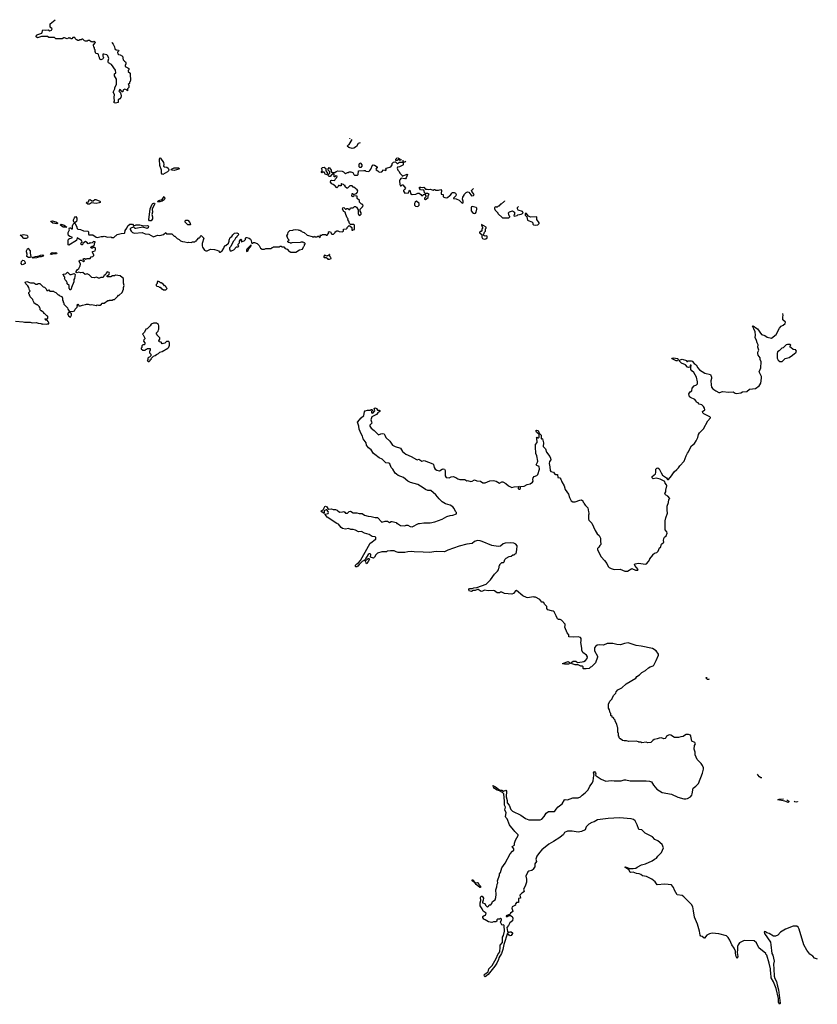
# Model space of a CAD drawing. Extents: x 2386897 to 2565480, y 579156 to 761880.
# Tile 182 of 191: x 2503365 to 2516850, y 734468 to 751122. Entities that reach past the tile are written whole.
import ezdxf

# ---------------------------------------------------------------- set-up
doc = ezdxf.new("R2010")
doc.units = 0

msp = doc.modelspace()

# ---------------------------------------------------------------- linework, layer by layer
at = {"layer": '0CON10XD'}
for points in [[(2504920, 750737), (2504920, 750735), (2504947, 750707), (2504968, 750665), (2504975, 750630), (2504993, 750613), (2505037, 750607), (2505040, 750595), (2505020, 750575), (2505022, 750545), (2505035, 750532), (2505065, 750528), (2505102, 750505), (2505113, 750443), (2505135, 750420), (2505155, 750410), (2505162, 750392), (2505162, 750375), (2505148, 750345), (2505148, 750328), (2505195, 750308), (2505208, 750295), (2505210, 750275), (2505200, 750265), (2505200, 750245), (2505230, 750215), (2505230, 750155), (2505240, 750145), (2505240, 750105), (2505230, 750075), (2505220, 750065), (2505220, 750045), (2505200, 750025), (2505210, 750015), (2505210, 749975), (2505190, 749955), (2505190, 749925), (2505185, 749920), (2505168, 749938), (2505145, 749948), (2505122, 749938), (2505110, 749925), (2505117, 749913), (2505105, 749900), (2505095, 749900), (2505082, 749912), (2505080, 749925), (2505068, 749938), (2505055, 749940), (2505050, 749935), (2505050, 749925), (2505040, 749915), (2505067, 749887), (2505080, 749835), (2505074, 749806), (2505056, 749784), (2505030, 749765), (2505028, 749722), (2504985, 749710), (2504960, 749715), (2504958, 749732), (2504970, 749745), (2504962, 749805), (2504968, 749855), (2504943, 749895), (2504972, 749955), (2504973, 749977), (2505000, 750025), (2505000, 750115), (2504970, 750175), (2504970, 750205), (2504990, 750225), (2504987, 750267), (2504916, 750366), (2504865, 750390), (2504858, 750405), (2504858, 750425), (2504870, 750465), (2504855, 750510), (2504840, 750525), (2504785, 750540), (2504772, 750538), (2504772, 750505), (2504782, 750485), (2504778, 750465), (2504766, 750454), (2504735, 750443), (2504718, 750455), (2504712, 750485), (2504700, 750505), (2504698, 750538), (2504687, 750547), (2504652, 750552), (2504640, 750585), (2504638, 750615), (2504630, 750625), (2504630, 750645), (2504620, 750655), (2504612, 750695), (2504647, 750735), (2504625, 750760), (2504605, 750740), (2504595, 750750), (2504575, 750750), (2504545, 750770), (2504515, 750770), (2504505, 750760), (2504475, 750760), (2504460, 750765), (2504435, 750790), (2504415, 750790), (2504405, 750780), (2504375, 750780), (2504365, 750770), (2504345, 750770), (2504335, 750780), (2504325, 750780), (2504300, 750805), (2504295, 750820), (2504265, 750820), (2504245, 750800), (2504235, 750800), (2504225, 750810), (2504205, 750810), (2504195, 750820), (2504178, 750802), (2504165, 750800), (2504125, 750818), (2504113, 750817), (2504085, 750800), (2503975, 750800), (2503955, 750820), (2503855, 750820), (2503835, 750840), (2503768, 750838), (2503735, 750837), (2503665, 750816), (2503646, 750835), (2503651, 750859), (2503669, 750871), (2503737, 750895), (2503755, 750950), (2503805, 750946), (2503845, 750950), (2503875, 750932), (2503902, 750945), (2503912, 750965), (2503882, 750995), (2503878, 751052), (2503965, 751122)], [(2509123, 749041), (2509085, 749030), (2509060, 748975), (2509015, 748950), (2508985, 748946), (2508928, 748958), (2508900, 748985), (2508922, 749008), (2508935, 749010), (2508984, 749098)], [(2508954, 749110), (2508948, 749108), (2508946, 749113)], [(2505785, 748504), (2505775, 748509), (2505765, 748527), (2505761, 748575), (2505735, 748658), (2505729, 748755), (2505735, 748783), (2505745, 748780), (2505794, 748705), (2505800, 748675), (2505794, 748644), (2505813, 748633), (2505855, 748628), (2505875, 748608), (2505886, 748585), (2505881, 748565), (2505864, 748546), (2505785, 748504)], [(2507052, 747472), (2507038, 747455), (2507033, 747437), (2507012, 747425), (2506998, 747395), (2506975, 747370), (2506934, 747286), (2506912, 747265), (2506912, 747245), (2506925, 747210), (2506945, 747210), (2506955, 747220), (2506985, 747230), (2507032, 747278), (2507055, 747280), (2507068, 747292), (2507060, 747305), (2507060, 747325), (2507080, 747345), (2507080, 747375), (2507102, 747408), (2507120, 747395), (2507110, 747385), (2507115, 747360), (2507125, 747370), (2507158, 747382), (2507180, 747405), (2507182, 747428), (2507195, 747440), (2507205, 747440), (2507245, 747428), (2507269, 747409), (2507279, 747389), (2507283, 747353), (2507292, 747342), (2507305, 747340), (2507318, 747352), (2507335, 747353), (2507379, 747339), (2507415, 747300), (2507435, 747260), (2507465, 747238), (2507502, 747238), (2507525, 747250), (2507615, 747250), (2507632, 747268), (2507645, 747270), (2507655, 747280), (2507755, 747280), (2507765, 747290), (2507785, 747290), (2507795, 747280), (2507828, 747278), (2507852, 747252), (2507885, 747240), (2507922, 747202), (2507935, 747200), (2507945, 747190), (2508035, 747190), (2508095, 747230), (2508145, 747240), (2508162, 747278), (2508170, 747285), (2508172, 747298), (2508180, 747305), (2508182, 747318), (2508190, 747325), (2508190, 747335), (2508178, 747348), (2508165, 747350), (2508155, 747360), (2508125, 747360), (2508105, 747352), (2507965, 747350), (2507955, 747340), (2507945, 747340), (2507935, 747350), (2507912, 747352), (2507900, 747365), (2507900, 747375), (2507920, 747395), (2507902, 747412), (2507880, 747465), (2507900, 747495), (2507902, 747528), (2507932, 747558), (2507985, 747560), (2507995, 747570), (2508025, 747572), (2508075, 747570), (2508085, 747560), (2508105, 747560), (2508115, 747550), (2508125, 747550), (2508143, 747533), (2508175, 747520), (2508225, 747480), (2508307, 747457), (2508315, 747450), (2508335, 747450), (2508348, 747458), (2508355, 747450), (2508395, 747450), (2508405, 747460), (2508415, 747460), (2508445, 747440), (2508450, 747465), (2508442, 747478), (2508475, 747480), (2508485, 747490), (2508535, 747490), (2508545, 747480), (2508565, 747480), (2508590, 747515), (2508582, 747528), (2508595, 747538), (2508628, 747528), (2508630, 747505), (2508645, 747492), (2508670, 747495), (2508698, 747525), (2508700, 747535), (2508725, 747552), (2508742, 747552), (2508768, 747538), (2508817, 747533), (2508840, 747545), (2508842, 747578), (2508888, 747582), (2508900, 747595), (2508900, 747605), (2508935, 747640), (2508948, 747638), (2508980, 747605), (2508982, 747562), (2508995, 747560), (2509005, 747570), (2509028, 747572), (2509028, 747648), (2509015, 747660), (2508955, 747660), (2508940, 747675), (2508930, 747715), (2508910, 747735), (2508910, 747745), (2508920, 747755), (2508903, 747773), (2508878, 747825), (2508870, 747865), (2508845, 747880), (2508820, 747915), (2508828, 747942), (2508847, 747947), (2508875, 747920), (2508885, 747920), (2508895, 747930), (2508915, 747930), (2508932, 747912), (2508945, 747910), (2508955, 747940), (2509005, 747940), (2509025, 747960), (2509045, 747960), (2509059, 747949), (2509090, 747905), (2509090, 747835), (2509100, 747825), (2509100, 747815), (2509115, 747810), (2509140, 747835), (2509140, 747855), (2509120, 747885), (2509120, 747915), (2509160, 747955), (2509160, 747965), (2509170, 747975), (2509168, 747988), (2509155, 748000), (2509145, 748000), (2509110, 748035), (2509110, 748065), (2509072, 748095), (2509068, 748138), (2509015, 748140), (2508995, 748128), (2508980, 748135), (2508985, 748180), (2508995, 748180), (2509005, 748170), (2509025, 748170), (2509057, 748183), (2509078, 748202), (2509080, 748225), (2509070, 748245), (2509015, 748290), (2509002, 748292), (2508985, 748310), (2508945, 748310), (2508905, 748270), (2508895, 748270), (2508870, 748295), (2508868, 748318), (2508855, 748320), (2508837, 748337), (2508815, 748340), (2508805, 748350), (2508800, 748345), (2508798, 748312), (2508775, 748310), (2508765, 748320), (2508755, 748320), (2508748, 748302), (2508725, 748280), (2508695, 748320), (2508685, 748320), (2508667, 748337), (2508640, 748345), (2508620, 748375), (2508625, 748400), (2508645, 748408), (2508685, 748400), (2508695, 748410), (2508702, 748428), (2508728, 748452), (2508730, 748475), (2508705, 748480), (2508698, 748462), (2508682, 748462), (2508680, 748505), (2508668, 748518), (2508662, 748518), (2508648, 748502), (2508635, 748500), (2508615, 748468), (2508598, 748468), (2508580, 748485), (2508582, 748498), (2508610, 748525), (2508608, 748548), (2508580, 748575), (2508578, 748602), (2508595, 748620), (2508620, 748595), (2508630, 748575), (2508630, 748555), (2508645, 748540), (2508695, 748540), (2508714, 748556), (2508745, 748563), (2508815, 748562), (2508839, 748549), (2508865, 748520), (2508875, 748520), (2508905, 748540), (2508925, 748540), (2508935, 748550), (2508965, 748550), (2509000, 748535), (2509013, 748503), (2509025, 748490), (2509075, 748490), (2509090, 748505), (2509092, 748568), (2509183, 748573), (2509205, 748570), (2509215, 748560), (2509265, 748552), (2509285, 748570), (2509300, 748595), (2509327, 748663), (2509341, 748669), (2509365, 748663), (2509410, 748635), (2509410, 748615), (2509395, 748608), (2509388, 748595), (2509393, 748583), (2509422, 748565), (2509440, 748545), (2509485, 748548), (2509515, 748580), (2509555, 748570), (2509560, 748575), (2509558, 748595), (2509567, 748613), (2509638, 748632), (2509660, 748665), (2509662, 748688), (2509685, 748712), (2509705, 748720), (2509718, 748718), (2509745, 748690), (2509755, 748690), (2509785, 748710), (2509850, 748710), (2509850, 748665), (2509845, 748660), (2509785, 748632), (2509752, 748628), (2509748, 748608), (2509760, 748575), (2509775, 748560), (2509795, 748520), (2509830, 748485), (2509833, 748473), (2509915, 748508), (2509920, 748505), (2509899, 748445), (2509888, 748432), (2509875, 748428), (2509815, 748440), (2509794, 748416), (2509788, 748395), (2509790, 748335), (2509800, 748325), (2509802, 748312), (2509815, 748310), (2509832, 748328), (2509845, 748330), (2509890, 748275), (2509876, 748254), (2509852, 748235), (2509853, 748223), (2509875, 748190), (2509938, 748192), (2509955, 748240), (2509967, 748227), (2509970, 748185), (2509998, 748168), (2510065, 748172), (2510095, 748190), (2510116, 748186), (2510148, 748168), (2510165, 748140), (2510192, 748168), (2510215, 748170), (2510230, 748145), (2510230, 748125), (2510210, 748105), (2510208, 748095), (2510210, 748085), (2510225, 748078), (2510270, 748115), (2510273, 748147), (2510287, 748167), (2510262, 748182), (2510212, 748182), (2510198, 748238), (2510144, 748244), (2510122, 748275), (2510122, 748288), (2510145, 748290), (2510175, 748282), (2510195, 748288), (2510228, 748258), (2510255, 748258), (2510275, 748248), (2510305, 748253), (2510355, 748238), (2510375, 748250), (2510385, 748250), (2510395, 748240), (2510445, 748240), (2510485, 748248), (2510498, 748235), (2510488, 748185), (2510490, 748170), (2510523, 748163), (2510527, 748125), (2510555, 748112), (2510575, 748109), (2510598, 748115), (2510635, 748148), (2510648, 748152), (2510671, 748189), (2510685, 748198), (2510709, 748199), (2510735, 748188), (2510742, 748165), (2510738, 748145), (2510700, 748105), (2510700, 748095), (2510745, 748092), (2510795, 748068), (2510845, 748018), (2510862, 748025), (2510862, 748052), (2510850, 748085), (2510858, 748122), (2510880, 748155), (2510882, 748168), (2510915, 748200), (2510935, 748210), (2510957, 748207), (2510995, 748160), (2511002, 748142), (2511035, 748147), (2511045, 748152), (2511046, 748165), (2511008, 748215), (2511002, 748235), (2511035, 748269)], [(2509135, 748622), (2509113, 748623), (2509103, 748633), (2509102, 748675), (2509115, 748700), (2509128, 748698), (2509150, 748665), (2509152, 748645), (2509135, 748622)], [(2509773, 748779), (2509772, 748779), (2509768, 748762), (2509745, 748740), (2509722, 748742), (2509722, 748765), (2509745, 748788), (2509750, 748788)], [(2509816, 748761), (2509795, 748740), (2509780, 748745), (2509790, 748755), (2509786, 748773)], [(2509891, 748731), (2509890, 748725), (2509875, 748712), (2509850, 748710), (2509848, 748718), (2509849, 748748)], [(2505975, 748574), (2505945, 748575), (2505928, 748585), (2505934, 748595), (2505975, 748618), (2506025, 748619), (2506050, 748615), (2506066, 748605), (2506055, 748593), (2505975, 748574)], [(2508555, 748500), (2508534, 748504), (2508512, 748542), (2508488, 748542), (2508475, 748530), (2508470, 748535), (2508470, 748555), (2508480, 748565), (2508480, 748585), (2508470, 748605), (2508485, 748622), (2508515, 748628), (2508540, 748605), (2508540, 748565), (2508560, 748545), (2508568, 748525), (2508555, 748500)], [(2505699, 748039), (2505692, 748045), (2505698, 748055), (2505715, 748066), (2505775, 748079), (2505805, 748130), (2505817, 748097), (2505807, 748075), (2505772, 748055), (2505735, 748042), (2505699, 748039)], [(2504515, 748000), (2504487, 748025), (2504498, 748035), (2504527, 748043), (2504542, 748075), (2504555, 748081), (2504585, 748058), (2504595, 748057), (2504605, 748058), (2504635, 748082), (2504653, 748083), (2504720, 748055), (2504728, 748045), (2504725, 748030), (2504708, 748022), (2504655, 748012), (2504578, 748022), (2504545, 748004), (2504515, 748000)], [(2505559, 747719), (2505549, 747739), (2505572, 747925), (2505605, 748002), (2505618, 748015), (2505635, 748020), (2505646, 748016), (2505649, 748005), (2505621, 747959), (2505607, 747915), (2505608, 747865), (2505601, 747825), (2505609, 747785), (2505608, 747755), (2505585, 747721), (2505559, 747719)], [(2510095, 747960), (2510120, 747985), (2510120, 748015), (2510075, 748050), (2510050, 748035), (2510042, 748015), (2510042, 747985), (2510058, 747968), (2510095, 747960)], [(2511560, 748057), (2511560, 748055), (2511505, 748000), (2511495, 748000), (2511465, 747970), (2511452, 747968), (2511438, 747952), (2511425, 747950), (2511415, 747960), (2511405, 747950), (2511392, 747948), (2511390, 747925), (2511400, 747915), (2511402, 747902), (2511438, 747868), (2511450, 747855), (2511450, 747845), (2511525, 747770), (2511635, 747770), (2511650, 747785), (2511650, 747795), (2511643, 747803), (2511630, 747855), (2511645, 747870), (2511663, 747877), (2511695, 747888), (2511715, 747880), (2511730, 747865), (2511730, 747825), (2511720, 747815), (2511725, 747800), (2511775, 747812), (2511788, 747822), (2511845, 747830), (2511878, 747852), (2511867, 747877), (2511793, 747903), (2511782, 747925), (2511783, 747947), (2511792, 747958), (2511800, 747960)], [(2511055, 747844), (2511069, 747851), (2511082, 747868), (2511096, 747915), (2511094, 747934), (2511084, 747944), (2511015, 747961), (2511005, 747957), (2510998, 747942), (2510999, 747889), (2511020, 747860), (2511038, 747848), (2511055, 747844)], [(2512085, 747648), (2512125, 747652), (2512148, 747672), (2512150, 747685), (2512110, 747745), (2512108, 747788), (2512003, 747783), (2511965, 747800), (2511928, 747848), (2511912, 747838), (2511910, 747815), (2511940, 747785), (2511953, 747733), (2511960, 747725), (2512025, 747702), (2512038, 747685), (2512040, 747665), (2512050, 747655), (2512085, 747648)], [(2503295, 746020), (2503421, 746011), (2503445, 746004), (2503544, 746004), (2503575, 745993), (2503645, 745998), (2503675, 745988), (2503723, 745983), (2503745, 745972), (2503755, 745978), (2503825, 745973), (2503835, 745980), (2503855, 745980), (2503860, 745995), (2503850, 746005), (2503848, 746018), (2503828, 746038), (2503805, 746040), (2503790, 746055), (2503795, 746060), (2503825, 746060), (2503838, 746072), (2503838, 746108), (2503822, 746112), (2503785, 746150), (2503772, 746152), (2503770, 746165), (2503735, 746200), (2503725, 746200), (2503710, 746215), (2503710, 746245), (2503700, 746255), (2503700, 746265), (2503665, 746300), (2503655, 746300), (2503610, 746325), (2503610, 746335), (2503590, 746365), (2503588, 746388), (2503540, 746435), (2503540, 746445), (2503530, 746455), (2503530, 746475), (2503520, 746485), (2503520, 746505), (2503538, 746522), (2503540, 746535), (2503530, 746545), (2503520, 746595), (2503505, 746620), (2503470, 746655), (2503460, 746685), (2503485, 746692), (2503505, 746690), (2503515, 746680), (2503545, 746670), (2503605, 746670), (2503635, 746650), (2503665, 746650), (2503675, 746660), (2503705, 746660), (2503760, 746605), (2503785, 746600), (2503815, 746570), (2503825, 746540), (2503845, 746540), (2503855, 746550), (2503875, 746530), (2503935, 746530), (2503945, 746520), (2503978, 746508), (2504000, 746485), (2504015, 746470), (2504028, 746468), (2504045, 746450), (2504078, 746438), (2504080, 746425), (2504090, 746415), (2504090, 746375), (2504100, 746365), (2504100, 746345), (2504110, 746335), (2504113, 746313), (2504175, 746250), (2504178, 746225), (2504202, 746192), (2504265, 746188), (2504290, 746195), (2504302, 746228), (2504338, 746262), (2504340, 746285), (2504330, 746295), (2504345, 746308), (2504360, 746295), (2504365, 746280), (2504395, 746280), (2504424, 746296), (2504475, 746302), (2504495, 746312), (2504525, 746312), (2504555, 746300), (2504585, 746307), (2504655, 746290), (2504665, 746290), (2504675, 746300), (2504695, 746292), (2504725, 746293), (2504745, 746310), (2504753, 746327), (2504795, 746328), (2504855, 746370), (2504875, 746370), (2504885, 746380), (2504935, 746380), (2504945, 746390), (2504965, 746390), (2505022, 746448), (2505035, 746460), (2505045, 746460), (2505095, 746510), (2505117, 746563), (2505118, 746595), (2505132, 746625), (2505120, 746665), (2505117, 746747), (2505095, 746760), (2505065, 746790), (2504985, 746800), (2504965, 746790), (2504935, 746790), (2504905, 746770), (2504845, 746770), (2504840, 746785), (2504875, 746818), (2504883, 746835), (2504880, 746845), (2504845, 746856), (2504824, 746836), (2504808, 746802), (2504795, 746800), (2504785, 746790), (2504778, 746762), (2504735, 746760), (2504715, 746750), (2504695, 746750), (2504665, 746767), (2504625, 746758), (2504583, 746763), (2504538, 746808), (2504505, 746823), (2504473, 746813), (2504435, 746847), (2504395, 746840), (2504365, 746850), (2504335, 746838), (2504320, 746845), (2504320, 746865), (2504335, 746892), (2504364, 746916), (2504389, 746961), (2504393, 746985), (2504368, 747035), (2504370, 747045), (2504385, 747052), (2504402, 747052), (2504445, 747030), (2504458, 747045), (2504440, 747065), (2504445, 747080), (2504465, 747082), (2504485, 747072), (2504505, 747082), (2504555, 747082), (2504575, 747110), (2504600, 747115), (2504617, 747133), (2504618, 747145), (2504598, 747185), (2504598, 747202), (2504638, 747215), (2504647, 747235), (2504647, 747257), (2504635, 747270), (2504605, 747270), (2504595, 747260), (2504575, 747258), (2504568, 747275), (2504588, 747292), (2504608, 747292), (2504628, 747312), (2504630, 747345), (2504640, 747355), (2504640, 747365), (2504615, 747370), (2504592, 747348), (2504565, 747342), (2504555, 747350), (2504540, 747335), (2504525, 747333), (2504498, 747358), (2504475, 747368), (2504432, 747338), (2504428, 747315), (2504415, 747312), (2504400, 747325), (2504402, 747345), (2504420, 747365), (2504412, 747385), (2504355, 747423), (2504335, 747430), (2504323, 747387), (2504195, 747308), (2504185, 747312), (2504182, 747385), (2504191, 747409), (2504208, 747422), (2504252, 747435), (2504250, 747445), (2504213, 747453), (2504191, 747471), (2504182, 747495), (2504183, 747525), (2504204, 747565), (2504199, 747585), (2504205, 747602), (2504225, 747602), (2504243, 747583), (2504260, 747585), (2504258, 747635), (2504269, 747665), (2504285, 747683), (2504295, 747678), (2504327, 747627), (2504338, 747588), (2504347, 747577), (2504395, 747571), (2504445, 747549), (2504517, 747547), (2504528, 747535), (2504526, 747496), (2504535, 747482), (2504603, 747483), (2504655, 747443), (2504675, 747439), (2504744, 747456), (2504775, 747453), (2504795, 747460), (2504857, 747443), (2504905, 747448), (2504925, 747440), (2504955, 747440), (2504982, 747468), (2504995, 747470), (2505015, 747488), (2505083, 747507), (2505135, 747509), (2505144, 747516), (2505148, 747555), (2505177, 747595), (2505193, 747635), (2505225, 747666), (2505272, 747662), (2505296, 747636), (2505335, 747652), (2505395, 747654), (2505465, 747637), (2505525, 747641), (2505537, 747637), (2505542, 747625), (2505537, 747603), (2505520, 747590), (2505445, 747612), (2505329, 747589), (2505315, 747592), (2505295, 747612), (2505285, 747613), (2505242, 747595), (2505233, 747585), (2505234, 747574), (2505247, 747547), (2505270, 747525), (2505303, 747513), (2505435, 747520), (2505485, 747502), (2505546, 747496), (2505625, 747450), (2505695, 747478), (2505735, 747472), (2505795, 747488), (2505835, 747520), (2505845, 747500), (2505935, 747500), (2505975, 747460), (2505985, 747460), (2506025, 747420), (2506060, 747405), (2506082, 747382), (2506118, 747368), (2506156, 747366), (2506205, 747352), (2506225, 747358), (2506265, 747352), (2506288, 747362), (2506327, 747363), (2506345, 747380), (2506355, 747380), (2506360, 747395), (2506395, 747430), (2506405, 747430), (2506418, 747442), (2506422, 747458), (2506435, 747470), (2506478, 747425), (2506450, 747335), (2506449, 747295), (2506453, 747275), (2506488, 747225), (2506514, 747214), (2506535, 747214), (2506591, 747239), (2506656, 747236), (2506700, 747225), (2506725, 747212), (2506745, 747192), (2506755, 747192), (2506790, 747215), (2506814, 747255), (2506825, 747292), (2506835, 747302), (2506850, 747305), (2506896, 747344), (2506908, 747375), (2506907, 747395), (2506924, 747436), (2506953, 747457), (2506970, 747485), (2506995, 747510), (2507035, 747517), (2507060, 747505), (2507062, 747485), (2507052, 747472)], [(2503995, 747669), (2503925, 747683), (2503894, 747704), (2503893, 747715), (2503915, 747722), (2503975, 747704), (2504002, 747685), (2504003, 747675), (2503995, 747669)], [(2504155, 747612), (2504102, 747615), (2504052, 747645), (2504048, 747655), (2504065, 747663), (2504116, 747646), (2504160, 747615), (2504155, 747612)], [(2504285, 747690), (2504274, 747714), (2504273, 747735), (2504289, 747771), (2504305, 747790), (2504315, 747793), (2504332, 747765), (2504333, 747735), (2504323, 747707), (2504305, 747694), (2504285, 747690)], [(2506245, 747650), (2506210, 747655), (2506165, 747700), (2506162, 747718), (2506175, 747730), (2506205, 747730), (2506242, 747692), (2506250, 747655), (2506245, 747650)], [(2511215, 747410), (2511245, 747413), (2511270, 747435), (2511270, 747460), (2511255, 747468), (2511233, 747463), (2511212, 747472), (2511200, 747485), (2511210, 747495), (2511222, 747528), (2511240, 747545), (2511240, 747585), (2511250, 747595), (2511250, 747615), (2511175, 747660), (2511170, 747645), (2511180, 747635), (2511188, 747605), (2511188, 747592), (2511180, 747585), (2511180, 747555), (2511168, 747542), (2511152, 747538), (2511140, 747525), (2511140, 747515), (2511158, 747508), (2511178, 747488), (2511178, 747445), (2511191, 747421), (2511215, 747410)], [(2503475, 747422), (2503435, 747423), (2503400, 747460), (2503373, 747475), (2503432, 747488), (2503485, 747476), (2503496, 747465), (2503500, 747445), (2503495, 747431), (2503475, 747422)], [(2507205, 747203), (2507225, 747212), (2507232, 747238), (2507280, 747295), (2507278, 747308), (2507272, 747308), (2507205, 747240), (2507200, 747225), (2507200, 747205), (2507205, 747203)], [(2503515, 747099), (2503488, 747115), (2503490, 747155), (2503479, 747195), (2503482, 747215), (2503505, 747260), (2503539, 747215), (2503540, 747175), (2503553, 747117), (2503545, 747102), (2503515, 747099)], [(2503595, 747090), (2503580, 747095), (2503583, 747107), (2503615, 747108), (2503625, 747117), (2503665, 747123), (2503685, 747120), (2503715, 747140), (2503755, 747142), (2503767, 747135), (2503760, 747125), (2503725, 747110), (2503685, 747110), (2503678, 747102), (2503655, 747094), (2503595, 747090)], [(2503905, 747149), (2503888, 747155), (2503891, 747169), (2503915, 747183), (2503945, 747177), (2503975, 747183), (2503992, 747175), (2503985, 747164), (2503945, 747163), (2503925, 747154), (2503905, 747149)], [(2508605, 747070), (2508630, 747085), (2508628, 747108), (2508612, 747112), (2508610, 747125), (2508600, 747135), (2508608, 747148), (2508602, 747148), (2508600, 747140), (2508585, 747140), (2508575, 747130), (2508562, 747128), (2508555, 747120), (2508525, 747140), (2508510, 747135), (2508510, 747125), (2508500, 747115), (2508512, 747102), (2508545, 747100), (2508555, 747090), (2508565, 747090), (2508575, 747070), (2508605, 747070)], [(2503405, 746978), (2503391, 747001), (2503396, 747034), (2503416, 747054), (2503438, 747048), (2503460, 747015), (2503455, 746998), (2503425, 746982), (2503405, 746978)], [(2504225, 746550), (2504212, 746552), (2504210, 746565), (2504200, 746575), (2504200, 746625), (2504170, 746655), (2504170, 746675), (2504160, 746685), (2504158, 746698), (2504132, 746722), (2504130, 746735), (2504120, 746745), (2504130, 746755), (2504130, 746765), (2504110, 746785), (2504110, 746795), (2504100, 746805), (2504102, 746818), (2504145, 746822), (2504175, 746850), (2504215, 746813), (2504235, 746811), (2504285, 746828), (2504302, 746812), (2504290, 746745), (2504280, 746725), (2504282, 746688), (2504240, 746595), (2504237, 746563), (2504225, 746550)], [(2505835, 746550), (2505860, 746575), (2505842, 746592), (2505838, 746608), (2505825, 746620), (2505812, 746622), (2505785, 746660), (2505775, 746660), (2505765, 746670), (2505745, 746670), (2505728, 746688), (2505702, 746698), (2505690, 746685), (2505688, 746662), (2505670, 746645), (2505670, 746625), (2505683, 746613), (2505715, 746610), (2505725, 746600), (2505738, 746598), (2505765, 746570), (2505775, 746570), (2505795, 746550), (2505835, 746550)], [(2504225, 746090), (2504240, 746125), (2504238, 746145), (2504215, 746170), (2504188, 746172), (2504172, 746145), (2504195, 746110), (2504225, 746090)], [(2509262, 743882), (2509230, 743925), (2509222, 743962), (2509173, 744035), (2509160, 744075), (2509136, 744116), (2509103, 744195), (2509096, 744246), (2509074, 744315), (2509137, 744385), (2509181, 744425), (2509195, 744488), (2509205, 744504), (2509245, 744519), (2509293, 744517), (2509305, 744526), (2509325, 744528), (2509328, 744515), (2509314, 744496), (2509312, 744482), (2509315, 744473), (2509335, 744468), (2509370, 744505), (2509358, 744545), (2509375, 744557), (2509400, 744545), (2509415, 744520), (2509442, 744518), (2509455, 744510), (2509452, 744495), (2509418, 744472), (2509395, 744444), (2509319, 744405), (2509300, 744355), (2509315, 744320), (2509317, 744295), (2509287, 744265), (2509284, 744245), (2509305, 744213), (2509360, 744175), (2509432, 744102), (2509471, 744119), (2509505, 744122), (2509525, 744116), (2509538, 744095), (2509554, 744054), (2509623, 743995), (2509667, 743927), (2509713, 743903), (2509805, 743872), (2509838, 743818), (2509894, 743774), (2509985, 743734), (2510075, 743683), (2510085, 743680), (2510115, 743689), (2510165, 743656), (2510205, 743668), (2510351, 743611), (2510360, 743600), (2510371, 743545), (2510390, 743520), (2510415, 743502), (2510465, 743492), (2510505, 743519), (2510525, 743523), (2510545, 743518), (2510556, 743496), (2510556, 743405), (2510575, 743380), (2510625, 743373), (2510658, 743392), (2510695, 743396), (2510741, 743381), (2510770, 743355), (2510804, 743344), (2510892, 743342), (2510923, 743323), (2510935, 743328), (2510995, 743313), (2511015, 743317), (2511055, 743337), (2511095, 743323), (2511155, 743317), (2511195, 743290), (2511215, 743286), (2511235, 743287), (2511315, 743320), (2511375, 743330), (2511420, 743315), (2511475, 743283), (2511515, 743303), (2511535, 743307), (2511582, 743275), (2511628, 743235), (2511685, 743210), (2511727, 743223), (2511808, 743228), (2511798, 743222), (2511792, 743195), (2511802, 743182), (2511815, 743179), (2511832, 743195), (2511832, 743228), (2511895, 743229), (2511945, 743259), (2511995, 743273), (2512035, 743298), (2512048, 743315), (2512040, 743345), (2512046, 743375), (2512064, 743396), (2512107, 743413), (2512125, 743430), (2512152, 743522), (2512145, 743562), (2512109, 743579), (2512099, 743595), (2512122, 743635), (2512124, 743655), (2512106, 743746), (2512089, 743785), (2512092, 743825), (2512084, 743855), (2512084, 743935), (2512112, 743968), (2512110, 744045), (2512100, 744055), (2512115, 744060), (2512125, 744050), (2512135, 744050), (2512145, 744060), (2512150, 744105), (2512100, 744145), (2512094, 744165), (2512105, 744180), (2512132, 744172), (2512148, 744128), (2512182, 744095), (2512180, 744035), (2512187, 744033), (2512195, 744040), (2512205, 744030), (2512221, 743965), (2512218, 743905), (2512255, 743866), (2512269, 743805), (2512326, 743735), (2512338, 743708), (2512344, 743675), (2512323, 743647), (2512314, 743614), (2512329, 743559), (2512335, 743494), (2512345, 743480), (2512390, 743470), (2512414, 743435), (2512425, 743428), (2512455, 743428), (2512465, 743378), (2512495, 743372), (2512515, 743353), (2512529, 743305), (2512569, 743235), (2512586, 743176), (2512642, 743095), (2512660, 743041), (2512691, 742985), (2512715, 742966), (2512755, 742964), (2512834, 742996), (2512865, 742998), (2512888, 742985), (2512893, 742963), (2512910, 742945), (2512910, 742935), (2512932, 742902), (2512970, 742865), (2512980, 742795), (2512990, 742775), (2512987, 742753), (2512980, 742745), (2512980, 742675), (2512990, 742665), (2512990, 742655), (2513038, 742605), (2513095, 742480), (2513128, 742428), (2513163, 742395), (2513187, 742355), (2513182, 742285), (2513190, 742275), (2513190, 742245), (2513171, 742229), (2513155, 742200), (2513135, 742180), (2513132, 742155), (2513194, 742034), (2513255, 741972), (2513292, 741925), (2513312, 741875), (2513332, 741855), (2513365, 741837), (2513415, 741823), (2513515, 741828), (2513595, 741792), (2513640, 741795), (2513715, 741840), (2513775, 741810), (2513815, 741810), (2513820, 741825), (2513765, 741890), (2513760, 741905), (2513773, 741917), (2513825, 741928), (2513945, 741912), (2513965, 741920), (2513998, 741955), (2514020, 741995), (2514020, 742005), (2514070, 742065), (2514070, 742075), (2514095, 742100), (2514135, 742110), (2514160, 742135), (2514185, 742190), (2514200, 742195), (2514215, 742250), (2514256, 742284), (2514250, 742315), (2514254, 742346), (2514265, 742368), (2514295, 742392), (2514313, 742435), (2514305, 742460), (2514280, 742495), (2514280, 742645), (2514288, 742695), (2514320, 742775), (2514310, 742825), (2514310, 742895), (2514337, 742953), (2514340, 743005), (2514357, 743025), (2514325, 743062), (2514285, 743088), (2514273, 743105), (2514292, 743135), (2514290, 743165), (2514307, 743235), (2514302, 743252), (2514276, 743285), (2514270, 743310), (2514193, 743353), (2514124, 743366), (2514075, 743357), (2514060, 743375), (2514057, 743393), (2514115, 743443), (2514122, 743465), (2514121, 743519), (2514135, 743539), (2514155, 743542), (2514174, 743525), (2514209, 743455), (2514235, 743417), (2514300, 743370), (2514316, 743346), (2514334, 743346), (2514386, 743404), (2514433, 743475), (2514474, 743516), (2514505, 743542), (2514525, 743578), (2514602, 743655), (2514632, 743745), (2514655, 743790), (2514675, 743810), (2514688, 743852), (2514722, 743915), (2514774, 743956), (2514801, 743999), (2514828, 744055), (2514842, 744105), (2514860, 744135), (2514925, 744202), (2514997, 744335), (2515042, 744385), (2515042, 744395), (2515033, 744405), (2514932, 744455), (2514915, 744470), (2514910, 744495), (2514948, 744525), (2514945, 744550), (2514925, 744582), (2514896, 744606), (2514855, 744618), (2514835, 744640), (2514810, 744655), (2514805, 744670), (2514780, 744695), (2514705, 744730), (2514690, 744745), (2514683, 744763), (2514678, 744792), (2514698, 744825), (2514730, 744845), (2514735, 744890), (2514771, 744929), (2514810, 744945), (2514827, 744963), (2514826, 744995), (2514806, 745076), (2514761, 745155), (2514730, 745180), (2514712, 745205), (2514710, 745245), (2514720, 745265), (2514715, 745280), (2514703, 745277), (2514700, 745245), (2514675, 745239), (2514655, 745243), (2514622, 745285), (2514555, 745311), (2514522, 745345), (2514521, 745359), (2514530, 745370), (2514565, 745381), (2514638, 745358), (2514645, 745340), (2514655, 745340), (2514668, 745352), (2514715, 745353), (2514732, 745345), (2514766, 745306), (2514805, 745282), (2514830, 745231), (2514861, 745201), (2514946, 745146), (2515045, 745122), (2515064, 745074), (2515064, 745055), (2515050, 745015), (2515054, 744944), (2515064, 744905), (2515085, 744877), (2515132, 744842), (2515185, 744817), (2515205, 744817), (2515245, 744832), (2515355, 744824), (2515425, 744830), (2515460, 744805), (2515485, 744802), (2515555, 744812), (2515585, 744827), (2515658, 744832), (2515705, 744870), (2515805, 744883), (2515865, 744927), (2515881, 744945), (2515894, 744975), (2515906, 745056), (2515906, 745086), (2515868, 745165), (2515893, 745235), (2515900, 745335), (2515883, 745375), (2515882, 745405), (2515853, 745445), (2515844, 745475), (2515845, 745500), (2515862, 745535), (2515847, 745585), (2515852, 745625), (2515833, 745655), (2515822, 745695), (2515798, 745745), (2515807, 745785), (2515797, 745845), (2515780, 745895), (2515753, 745937), (2515765, 745942), (2515785, 745932), (2515809, 745909), (2515837, 745895), (2515906, 745796), (2515965, 745783), (2516005, 745752), (2516077, 745733), (2516155, 745800), (2516212, 745905), (2516240, 745940), (2516275, 745956), (2516308, 745985), (2516311, 746005), (2516270, 746045), (2516267, 746095), (2516273, 746117), (2516267, 746155)], [(2505555, 745340), (2505570, 745355), (2505572, 745368), (2505588, 745382), (2505592, 745398), (2505625, 745430), (2505655, 745440), (2505675, 745460), (2505710, 745475), (2505733, 745497), (2505772, 745508), (2505870, 745565), (2505887, 745583), (2505898, 745615), (2505898, 745655), (2505885, 745680), (2505845, 745680), (2505817, 745653), (2505775, 745640), (2505758, 745668), (2505722, 745672), (2505718, 745692), (2505732, 745718), (2505732, 745742), (2505690, 745785), (2505690, 745795), (2505680, 745805), (2505680, 745825), (2505708, 745852), (2505710, 745875), (2505720, 745885), (2505720, 745945), (2505710, 745965), (2505675, 745990), (2505625, 745988), (2505585, 745970), (2505570, 745945), (2505520, 745895), (2505500, 745885), (2505476, 745834), (2505440, 745805), (2505455, 745790), (2505480, 745735), (2505480, 745725), (2505463, 745707), (2505460, 745685), (2505478, 745655), (2505480, 745635), (2505467, 745623), (2505445, 745620), (2505430, 745605), (2505430, 745575), (2505420, 745565), (2505420, 745555), (2505445, 745530), (2505485, 745530), (2505505, 745550), (2505515, 745550), (2505525, 745560), (2505568, 745558), (2505570, 745525), (2505560, 745515), (2505560, 745485), (2505580, 745465), (2505580, 745435), (2505558, 745412), (2505542, 745408), (2505530, 745395), (2505530, 745365), (2505520, 745355), (2505535, 745340), (2505555, 745340)], [(2516235, 745339), (2516255, 745342), (2516307, 745393), (2516375, 745408), (2516433, 745445), (2516462, 745478), (2516488, 745485), (2516498, 745515), (2516490, 745535), (2516485, 745540), (2516443, 745543), (2516405, 745580), (2516390, 745585), (2516390, 745605), (2516400, 745615), (2516385, 745630), (2516345, 745630), (2516325, 745620), (2516275, 745570), (2516252, 745568), (2516208, 745522), (2516180, 745505), (2516172, 745475), (2516172, 745395), (2516188, 745365), (2516215, 745343), (2516235, 745339)], [(2514485, 745354), (2514465, 745354), (2514405, 745378), (2514394, 745385), (2514391, 745395), (2514415, 745401), (2514490, 745389), (2514500, 745375), (2514485, 745354)], [(2511408, 738148), (2511485, 738088), (2511515, 738088), (2511545, 738072), (2511585, 738090), (2511593, 738073), (2511589, 737975), (2511609, 737915), (2511604, 737875), (2511638, 737838), (2511670, 737765), (2511695, 737737), (2511838, 737665), (2511915, 737613), (2511975, 737590), (2512165, 737590), (2512195, 737600), (2512232, 737645), (2512267, 737703), (2512305, 737730), (2512405, 737730), (2512430, 737755), (2512430, 737765), (2512470, 737805), (2512539, 737861), (2512575, 737928), (2512585, 737932), (2512625, 737928), (2512718, 737962), (2512805, 737962), (2512845, 737978), (2512872, 738005), (2512925, 738042), (2512975, 738098), (2513004, 738156), (2513044, 738206), (2513060, 738245), (2513074, 738336), (2513080, 738345), (2513069, 738385), (2513075, 738402), (2513085, 738407), (2513102, 738385), (2513106, 738364), (2513100, 738345), (2513112, 738332), (2513195, 738277), (2513275, 738244), (2513365, 738252), (2513415, 738247), (2513535, 738250), (2513585, 738263), (2513615, 738263), (2513685, 738249), (2513955, 738250), (2514015, 738242), (2514045, 738228), (2514078, 738175), (2514138, 738108), (2514225, 738050), (2514385, 738022), (2514495, 737970), (2514594, 737944), (2514625, 737941), (2514655, 737950), (2514704, 737976), (2514728, 738005), (2514737, 738025), (2514750, 738125), (2514795, 738158), (2514842, 738205), (2514909, 738375), (2514926, 738444), (2514926, 738465), (2514911, 738505), (2514885, 738543), (2514819, 738609), (2514787, 738685), (2514783, 738735), (2514768, 738785), (2514774, 738845), (2514790, 738875), (2514786, 738886), (2514778, 738898), (2514727, 738917), (2514714, 739004), (2514705, 739018), (2514675, 739032), (2514635, 739029), (2514604, 739016), (2514585, 739000), (2514545, 738993), (2514505, 738978), (2514435, 738980), (2514375, 739022), (2514347, 739023), (2514302, 739005), (2514292, 738975), (2514276, 738964), (2514255, 738959), (2514215, 738974), (2514175, 738971), (2514144, 738956), (2514094, 738946), (2514070, 738930), (2514035, 738897), (2513985, 738890), (2513955, 738900), (2513885, 738892), (2513865, 738900), (2513835, 738900), (2513825, 738910), (2513785, 738918), (2513665, 738912), (2513625, 738922), (2513585, 738922), (2513555, 738930), (2513525, 738960), (2513515, 738960), (2513500, 738975), (2513500, 738995), (2513490, 739005), (2513490, 739055), (2513480, 739065), (2513480, 739145), (2513470, 739155), (2513460, 739205), (2513430, 739255), (2513430, 739275), (2513410, 739295), (2513410, 739305), (2513383, 739323), (2513380, 739335), (2513360, 739355), (2513360, 739385), (2513350, 739395), (2513337, 739447), (2513320, 739475), (2513322, 739545), (2513343, 739597), (2513380, 739635), (2513380, 739645), (2513410, 739695), (2513442, 739728), (2513450, 739755), (2513475, 739788), (2513545, 739818), (2513621, 739889), (2513780, 739985), (2513800, 740015), (2513845, 740042), (2513885, 740080), (2513948, 740112), (2513995, 740158), (2514025, 740178), (2514075, 740192), (2514088, 740205), (2514128, 740282), (2514166, 740375), (2514165, 740392), (2514127, 740445), (2514064, 740484), (2513875, 740526), (2513785, 740534), (2513655, 740582), (2513588, 740572), (2513525, 740549), (2513462, 740552), (2513395, 740568), (2513298, 740572), (2513238, 740542), (2513175, 740549), (2513128, 740542), (2513098, 740522), (2513081, 740495), (2513084, 740445), (2513132, 740355), (2513132, 740338), (2513098, 740242), (2513030, 740175), (2513015, 740170), (2512995, 740150), (2512945, 740140), (2512895, 740142), (2512890, 740145), (2512890, 740175), (2512880, 740185), (2512855, 740187), (2512805, 740209), (2512755, 740209), (2512706, 740226), (2512698, 740235), (2512701, 740255), (2512725, 740271), (2512765, 740270), (2512795, 740250), (2512875, 740259), (2512905, 740268), (2512933, 740285), (2512961, 740315), (2512963, 740347), (2512950, 740375), (2512885, 740420), (2512867, 740455), (2512868, 740492), (2512854, 740585), (2512860, 740615), (2512856, 740656), (2512845, 740672), (2512805, 740682), (2512725, 740678), (2512652, 740685), (2512648, 740715), (2512622, 740752), (2512581, 740845), (2512588, 740875), (2512585, 740900), (2512528, 740968), (2512505, 740978), (2512475, 740978), (2512455, 740988), (2512435, 741040), (2512400, 741105), (2512385, 741116), (2512356, 741124), (2512295, 741142), (2512280, 741165), (2512280, 741195), (2512240, 741235), (2512228, 741265), (2512215, 741270), (2512195, 741268), (2512158, 741315), (2512085, 741352), (2512065, 741352), (2512045, 741362), (2511958, 741342), (2511935, 741347), (2511874, 741374), (2511765, 741467), (2511747, 741463), (2511715, 741418), (2511685, 741404), (2511564, 741414), (2511515, 741437), (2511495, 741437), (2511475, 741427), (2511435, 741426), (2511395, 741460), (2511375, 741468), (2511285, 741462), (2511225, 741470), (2511187, 741453), (2511165, 741452), (2511115, 741482), (2511105, 741482), (2511065, 741468), (2511030, 741465), (2511005, 741451), (2510964, 741464), (2510956, 741485), (2510970, 741500), (2511015, 741500), (2511045, 741512), (2511095, 741520), (2511250, 741575), (2511323, 741647), (2511394, 741746), (2511446, 741794), (2511460, 741815), (2511463, 741847), (2511470, 741855), (2511470, 741885), (2511480, 741895), (2511480, 741905), (2511515, 741940), (2511545, 741940), (2511555, 741950), (2511565, 741990), (2511590, 742015), (2511638, 742042), (2511672, 742048), (2511705, 742070), (2511725, 742070), (2511742, 742088), (2511760, 742095), (2511772, 742155), (2511773, 742225), (2511755, 742250), (2511720, 742265), (2511664, 742274), (2511572, 742268), (2511538, 742255), (2511495, 742217), (2511455, 742210), (2511345, 742230), (2511186, 742296), (2511149, 742309), (2511105, 742311), (2511054, 742295), (2511015, 742261), (2510925, 742249), (2510795, 742216), (2510605, 742149), (2510545, 742122), (2510405, 742124), (2510295, 742111), (2510184, 742114), (2510035, 742120), (2509995, 742126), (2509925, 742122), (2509875, 742112), (2509765, 742111), (2509730, 742120), (2509695, 742138), (2509635, 742138), (2509575, 742130), (2509565, 742122), (2509485, 742122), (2509415, 742100), (2509385, 742070), (2509365, 742030), (2509345, 742012), (2509295, 742030), (2509303, 742075), (2509292, 742085), (2509275, 742088), (2509256, 742075), (2509209, 742005), (2509208, 741988), (2509215, 741980), (2509235, 741988), (2509255, 742010), (2509270, 742010), (2509277, 741997), (2509235, 741920), (2509223, 741933), (2509208, 741968), (2509195, 741978), (2509154, 741956), (2509104, 741906), (2509084, 741876), (2509065, 741867), (2509050, 741870), (2509040, 741875), (2509045, 741895), (2509063, 741917), (2509092, 741935), (2509126, 741974), (2509260, 742215), (2509293, 742265), (2509316, 742284), (2509359, 742321), (2509387, 742335), (2509386, 742365), (2509375, 742373), (2509325, 742381), (2509275, 742415), (2509195, 742437), (2509145, 742464), (2509095, 742459), (2509045, 742485), (2509005, 742498), (2508965, 742499), (2508925, 742513), (2508875, 742504), (2508825, 742518), (2508799, 742535), (2508757, 742587), (2508725, 742601), (2508565, 742710), (2508530, 742755), (2508530, 742760), (2508578, 742772), (2508586, 742784), (2508583, 742805), (2508559, 742829), (2508545, 742832), (2508520, 742820), (2508512, 742805), (2508515, 742770), (2508472, 742795), (2508463, 742817), (2508498, 742832), (2508523, 742887), (2508535, 742892), (2508558, 742885), (2508574, 742854), (2508594, 742844), (2508635, 742847), (2508667, 742837), (2508706, 742836), (2508735, 742826), (2508774, 742794), (2508823, 742797), (2508845, 742802), (2508863, 742793), (2508876, 742776), (2508894, 742774), (2508905, 742776), (2508935, 742804), (2508955, 742808), (2509005, 742782), (2509065, 742783), (2509107, 742767), (2509155, 742768), (2509195, 742743), (2509255, 742722), (2509309, 742719), (2509375, 742702), (2509415, 742702), (2509485, 742622), (2509545, 742640), (2509585, 742637), (2509615, 742620), (2509645, 742632), (2509665, 742632), (2509730, 742615), (2509742, 742602), (2509755, 742600), (2509805, 742568), (2509875, 742562), (2509897, 742573), (2509925, 742573), (2509965, 742548), (2510003, 742543), (2510105, 742598), (2510125, 742602), (2510195, 742610), (2510305, 742611), (2510385, 742627), (2510510, 742675), (2510585, 742718), (2510645, 742738), (2510689, 742741), (2510750, 742765), (2510748, 742785), (2510732, 742802), (2510708, 742855), (2510686, 742885), (2510645, 742913), (2510601, 742921), (2510565, 742935), (2510505, 742965), (2510455, 743016), (2510402, 743085), (2510316, 743156), (2510265, 743160), (2510225, 743174), (2510186, 743205), (2510095, 743261), (2509970, 743295), (2509925, 743314), (2509856, 743376), (2509765, 743413), (2509735, 743432), (2509712, 743452), (2509672, 743522), (2509645, 743550), (2509621, 743611), (2509605, 743619), (2509555, 743628), (2509495, 743691), (2509445, 743710), (2509369, 743765), (2509347, 743785), (2509306, 743846), (2509262, 743882)], [(2512575, 740219), (2512547, 740225), (2512544, 740235), (2512640, 740265), (2512670, 740245), (2512670, 740235), (2512645, 740223), (2512575, 740219)], [(2515009, 739977), (2515015, 739960), (2514995, 739960), (2514973, 739985), (2514972, 739995), (2514987, 739996)], [(2515911, 738297), (2515895, 738301), (2515875, 738314), (2515845, 738348), (2515841, 738360)], [(2516853, 735233), (2516805, 735249), (2516775, 735282), (2516725, 735314), (2516673, 735383), (2516625, 735475), (2516545, 735739), (2516525, 735774), (2516505, 735789), (2516445, 735789), (2516315, 735737), (2516228, 735685), (2516182, 735635), (2516145, 735620), (2516111, 735621), (2516035, 735666), (2515995, 735677), (2515975, 735696), (2515955, 735698), (2515950, 735685), (2515958, 735665), (2516058, 735518), (2516067, 735475), (2516084, 735325), (2516098, 735298), (2516119, 735195), (2516112, 735145), (2516113, 735065), (2516122, 734945), (2516134, 734905), (2516162, 734855), (2516170, 734795), (2516196, 734715), (2516221, 734485), (2516215, 734468), (2516197, 734505), (2516193, 734565), (2516157, 734737), (2516109, 734845), (2516068, 734915), (2516064, 735005), (2516057, 735035), (2516060, 735065), (2516034, 735164), (2515997, 735297), (2515980, 735315), (2515980, 735325), (2515861, 735421), (2515820, 735505), (2515785, 735540), (2515615, 735547), (2515534, 735506), (2515510, 735475), (2515502, 735448), (2515502, 735395), (2515493, 735345), (2515504, 735275), (2515495, 735243), (2515479, 735275), (2515468, 735332), (2515469, 735365), (2515445, 735418), (2515407, 735475), (2515373, 735555), (2515346, 735596), (2515315, 735623), (2515185, 735660), (2515075, 735670), (2515025, 735658), (2514980, 735635), (2514945, 735588), (2514935, 735588), (2514905, 735614), (2514879, 735619), (2514870, 735635), (2514857, 735705), (2514822, 735825), (2514774, 735944), (2514757, 736047), (2514748, 736115), (2514726, 736155), (2514595, 736288), (2514565, 736306), (2514481, 736321), (2514436, 736396), (2514418, 736445), (2514385, 736488), (2514275, 736498), (2514145, 736488), (2514109, 736539), (2514055, 736582), (2513965, 736628), (2513895, 736642), (2513866, 736666), (2513838, 736675), (2513792, 736682), (2513735, 736704), (2513695, 736697), (2513685, 736702), (2513663, 736743), (2513598, 736785), (2513605, 736792), (2513676, 736766), (2513735, 736762), (2513782, 736768), (2513805, 736788), (2513880, 736825), (2513945, 736844), (2514058, 736892), (2514096, 736924), (2514129, 736941), (2514155, 736972), (2514218, 737035), (2514252, 737115), (2514225, 737172), (2514155, 737230), (2514105, 737257), (2514065, 737300), (2513938, 737365), (2513885, 737418), (2513833, 737423), (2513802, 737505), (2513769, 737569), (2513745, 737591), (2513705, 737604), (2513505, 737619), (2513315, 737613), (2513135, 737588), (2513080, 737555), (2513040, 737545), (2512987, 737513), (2512945, 737470), (2512925, 737418), (2512865, 737388), (2512805, 737380), (2512704, 737396), (2512625, 737397), (2512578, 737372), (2512559, 737341), (2512495, 737288), (2512391, 737219), (2512311, 737175), (2512195, 737080), (2512152, 737038), (2512106, 736974), (2512092, 736925), (2512100, 736885), (2512072, 736845), (2512072, 736795), (2512050, 736765), (2512050, 736755), (2512025, 736730), (2511975, 736722), (2511954, 736706), (2511922, 736635), (2511932, 736585), (2511932, 736535), (2511912, 736465), (2511884, 736416), (2511892, 736375), (2511885, 736362), (2511852, 736348), (2511820, 736315), (2511830, 736265), (2511800, 736255), (2511798, 736192), (2511765, 736190), (2511740, 736155), (2511748, 736142), (2511692, 736115), (2511688, 736095), (2511702, 736045), (2511700, 736035), (2511665, 736008), (2511655, 735990), (2511592, 735965), (2511592, 735952), (2511605, 735950), (2511635, 735970), (2511665, 735968), (2511693, 735953), (2511702, 735925), (2511695, 735880), (2511650, 735845), (2511631, 735799), (2511602, 735765), (2511615, 735700), (2511625, 735680), (2511655, 735693), (2511675, 735691), (2511695, 735677), (2511696, 735665), (2511677, 735633), (2511655, 735624), (2511639, 735635), (2511615, 735670), (2511550, 735479), (2511534, 735395), (2511510, 735325), (2511468, 735255), (2511461, 735225), (2511432, 735165), (2511399, 735111), (2511287, 734973), (2511235, 734931), (2511221, 734941), (2511219, 734965), (2511235, 734985), (2511284, 735016), (2511296, 735065), (2511354, 735125), (2511419, 735245), (2511448, 735312), (2511483, 735355), (2511486, 735435), (2511491, 735469), (2511526, 735514), (2511527, 735603), (2511545, 735630), (2511562, 735705), (2511555, 735798), (2511545, 735810), (2511525, 735808), (2511514, 735814), (2511493, 735855), (2511513, 735895), (2511510, 735910), (2511505, 735916), (2511495, 735917), (2511475, 735908), (2511443, 735907), (2511433, 735897), (2511430, 735875), (2511417, 735863), (2511375, 735862), (2511345, 735850), (2511290, 735865), (2511237, 735897), (2511210, 735905), (2511193, 735935), (2511197, 735955), (2511215, 735970), (2511243, 735977), (2511249, 736009), (2511200, 736045), (2511186, 736085), (2511150, 736135), (2511150, 736185), (2511160, 736225), (2511158, 736275), (2511166, 736294), (2511185, 736294), (2511204, 736265), (2511202, 736228), (2511188, 736195), (2511192, 736185), (2511230, 736175), (2511238, 736145), (2511275, 736113), (2511298, 736132), (2511302, 736148), (2511328, 736152), (2511348, 736172), (2511360, 736205), (2511402, 736235), (2511416, 736274), (2511421, 736325), (2511413, 736405), (2511432, 736455), (2511438, 736502), (2511448, 736525), (2511443, 736557), (2511476, 736654), (2511478, 736675), (2511492, 736695), (2511518, 736775), (2511572, 736855), (2511657, 737013), (2511695, 737060), (2511720, 737075), (2511718, 737095), (2511693, 737137), (2511728, 737162), (2511730, 737195), (2511748, 737245), (2511792, 737325), (2511790, 737335), (2511735, 737388), (2511720, 737415), (2511657, 737485), (2511644, 737505), (2511607, 737605), (2511585, 737630), (2511580, 737645), (2511590, 737705), (2511570, 737755), (2511576, 737804), (2511562, 737835), (2511564, 737905), (2511552, 738025), (2511529, 738049), (2511479, 738079), (2511435, 738090), (2511395, 738117), (2511375, 738144), (2511365, 738170), (2511408, 738148)], [(2516333, 737926), (2516370, 737905), (2516370, 737895), (2516355, 737882), (2516304, 737904), (2516183, 737925), (2516205, 737940), (2516280, 737941)], [(2516514, 737899), (2516515, 737894), (2516495, 737886), (2516473, 737893), (2516460, 737906)], [(2511143, 736443), (2511085, 736492), (2511068, 736518), (2511025, 736550), (2511008, 736575), (2511026, 736575), (2511072, 736522), (2511105, 736527), (2511115, 736521), (2511128, 736495), (2511157, 736465), (2511155, 736444), (2511143, 736443)]]:
    msp.add_lwpolyline(points, dxfattribs=at)

doc.saveas('drawing.dxf')
